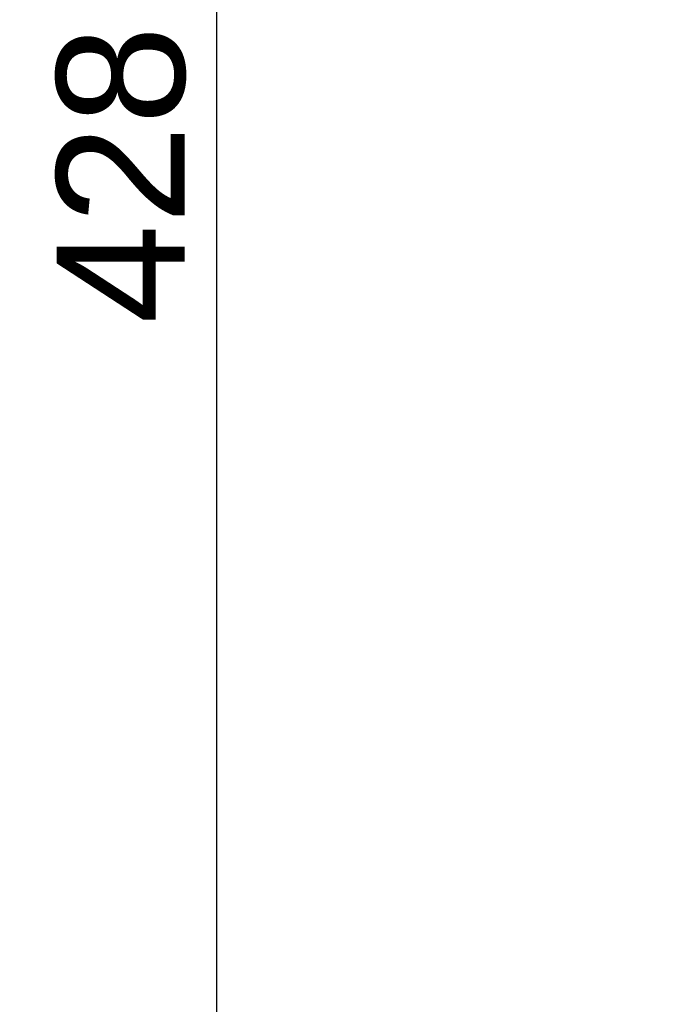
# Model space of a CAD drawing. Header units: millimetres. Extents: x 7 to 819, y 15 to 587.
# Tile 18 of 23: x 532 to 575, y 252 to 319. Entities that reach past the tile are written whole.
import ezdxf
from ezdxf.enums import TextEntityAlignment as Align

# ---------------------------------------------------------------- set-up
doc = ezdxf.new("R2010")
doc.units = ezdxf.units.MM
doc.layers.add('Default', color=7, linetype='Continuous')
doc.styles.add('SEACAD_Arial', font='arial.ttf')
doc.dimstyles.new('ISO', dxfattribs={"dimtxt": 8.75, "dimasz": 8.75, "dimexe": 4.375, "dimexo": 0, "dimgap": 2.1875, "dimtad": 1, "dimtxsty": 'SEACAD_Arial', "dimblk1": '_SE_FILLED', "dimblk2": '_SE_FILLED', "dimsah": 1, "dimcen": 4.375, "dimadec": 0, "dimazin": 0, "dimtfac": 0.5, "dimtdec": 3, "dimtmove": 0, "dimatfit": 3, "dimfxl": 1, "dimarcsym": 0})

# ---------------------------------------------------------------- blocks, each defined once
blk = doc.blocks.new('DMBLK11')
at = {"layer": 'Default', "linetype": 'Continuous'}
for points in [[(567.048, 53.152), (575.798, 54.61), (567.048, 56.068)], [(588.998, 53.152), (588.998, 56.068), (580.248, 54.61)]]:
    blk.add_hatch(color=7, dxfattribs=at).paths.add_polyline_path(points)
at = {"layer": 'Default', "color": 7, "linetype": 'Continuous'}
for p, q in [((580.248, 300.518), (580.248, 50.235)), ((575.798, 257.805), (575.798, 50.235)), ((618.864, 54.61), (558.298, 54.61))]:
    blk.add_line(p, q, dxfattribs=at)
at = {"layer": 'Default', "color": 7, "linetype": 'Continuous', "style": 'SEACAD_Arial'}
blk.add_text('4,5', height=8.75, dxfattribs=at).set_placement((592.557, 65.548), align=Align.TOP_LEFT)
blk = doc.blocks.new('_SE_FILLED')
at = {"color": 0}
blk.add_line((0, 0), (-1, 0), dxfattribs=at)
blk.add_solid([(0, 0), (-1, -0.1665), (-1, 0.1665), (0, 0)], dxfattribs=at)
blk = doc.blocks.new('DMBLK14')
at = {"layer": 'Default', "linetype": 'Continuous'}
for points in [[(546.533, 514.084), (545.074, 522.834), (543.616, 514.084)], [(546.533, 103.584), (543.616, 103.584), (545.074, 94.834)]]:
    blk.add_hatch(color=7, dxfattribs=at).paths.add_polyline_path(points)
at = {"layer": 'Default', "color": 7, "linetype": 'Continuous'}
for p, q in [((326.809, 522.834), (549.449, 522.834)), ((545.074, 522.834), (545.074, 94.834)), ((326.809, 94.834), (549.449, 94.834))]:
    blk.add_line(p, q, dxfattribs=at)
at = {"layer": 'Default', "color": 7, "linetype": 'Continuous', "style": 'SEACAD_Arial'}
blk.add_text('428', height=8.75, rotation=90, dxfattribs=at).set_placement((534.137, 298.563), align=Align.TOP_LEFT)

msp = doc.modelspace()

# ---------------------------------------------------------------- dimensions: what is measured, and where the dimension line sits
at = {"layer": 'Default', "color": 7, "linetype": 'Continuous'}
dim = msp.add_linear_dim(base=(545.074, 522.834), p1=(326.809, 522.834), p2=(326.809, 94.834), angle=270, text='\\A1;<>', dimstyle='ISO', dxfattribs=at)
dim.commit()
dim.dimension.update_dxf_attribs({"geometry": 'DMBLK14', "text_midpoint": (545.074, 308.834), "dimtype": 161})
dim = msp.add_linear_dim(base=(575.798, 54.61), p1=(580.248, 300.518), p2=(575.798, 257.805), text='\\A1;4,5 {}', dimstyle='ISO', dxfattribs=at)
dim.commit()
dim.dimension.update_dxf_attribs({"geometry": 'DMBLK11', "text_midpoint": (589.494, 54.61), "dimtype": 160})

doc.saveas('drawing.dxf')
